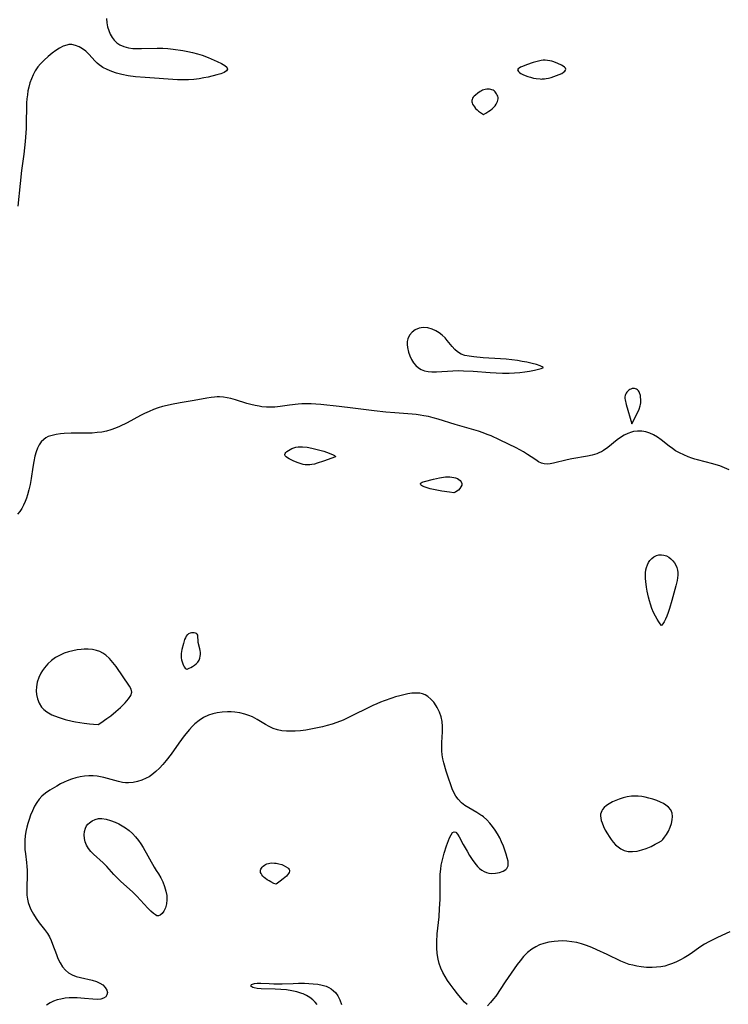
# Model space of a CAD drawing. Header units: inches. Extents: x 1073367 to 1082519, y 1569854 to 1574957.
# Tile 85 of 256: x 1074392 to 1074631, y 1573518 to 1573850. Entities that reach past the tile are written whole.
import ezdxf

# ---------------------------------------------------------------- set-up
doc = ezdxf.new("R2010")
doc.units = ezdxf.units.IN
doc.header["$MEASUREMENT"] = 0
doc.layers.add('CGG_CurvaNivelLidar_v1', color=7, linetype='Continuous', lineweight=30, true_color=0x008008)

msp = doc.modelspace()

# ---------------------------------------------------------------- linework, layer by layer
at = {"layer": 'CGG_CurvaNivelLidar_v1'}
for points in [[(1074421.3046, 1573850.7074, 64.5), (1074421.4534, 1573849.3113, 64.5), (1074421.7049, 1573847.9554, 64.5), (1074422.0718, 1573846.6571, 64.5), (1074422.5577, 1573845.4616, 64.5), (1074423.1756, 1573844.3608, 64.5), (1074423.9323, 1573843.3745, 64.5), (1074424.8195, 1573842.5239, 64.5), (1074425.8321, 1573841.8314, 64.5), (1074427.1918, 1573841.2359, 64.5), (1074428.6849, 1573840.8546, 64.5), (1074430.1737, 1573840.6551, 64.5), (1074431.7252, 1573840.5719, 64.5), (1074433.146, 1573840.5682, 64.5), (1074438.4394, 1573840.696, 64.5), (1074440.2748, 1573840.6643, 64.5), (1074442.0205, 1573840.5548, 64.5), (1074443.7647, 1573840.3811, 64.5), (1074447.1164, 1573839.9274, 64.5), (1074448.7132, 1573839.6419, 64.5), (1074450.3591, 1573839.2668, 64.5), (1074451.9721, 1573838.8209, 64.5), (1074453.5429, 1573838.3162, 64.5), (1074455.6035, 1573837.5464, 64.5), (1074458.6382, 1573836.2364, 64.5), (1074460.1516, 1573835.5056, 64.5), (1074461.1777, 1573834.8851, 64.5), (1074461.8701, 1573834.2679, 64.5), (1074462.1134, 1573833.6708, 64.5), (1074461.7934, 1573833.0884, 64.5), (1074460.9933, 1573832.5551, 64.5), (1074459.8403, 1573832.0828, 64.5), (1074458.4909, 1573831.6863, 64.5), (1074455.5899, 1573830.9724, 64.5), (1074454.092, 1573830.6561, 64.5), (1074452.5401, 1573830.3877, 64.5), (1074450.749, 1573830.172, 64.5), (1074448.9208, 1573830.0544, 64.5), (1074447.1134, 1573830.0347, 64.5), (1074445.293, 1573830.0893, 64.5), (1074434.3838, 1573830.8112, 64.5), (1074431.0808, 1573831.0812, 64.5), (1074428.6055, 1573831.3956, 64.5), (1074426.4439, 1573831.8183, 64.5), (1074424.7366, 1573832.2673, 64.5), (1074423.0904, 1573832.8138, 64.5), (1074421.5241, 1573833.4683, 64.5), (1074420.0623, 1573834.2489, 64.5), (1074419.5887, 1573834.5513, 64.5), (1074418.8167, 1573835.1158, 64.5), (1074418.1292, 1573835.7072, 64.5), (1074417.4866, 1573836.3364, 64.5), (1074415.4137, 1573838.6474, 64.5), (1074414.3493, 1573839.7014, 64.5), (1074413.2476, 1573840.5359, 64.5), (1074412.0711, 1573841.1946, 64.5), (1074410.855, 1573841.662, 64.5), (1074409.6334, 1573841.9095, 64.5), (1074409.1368, 1573841.937, 64.5), (1074408.6247, 1573841.9101, 64.5), (1074407.9236, 1573841.7759, 64.5), (1074406.7154, 1573841.3332, 64.5), (1074405.4913, 1573840.6834, 64.5), (1074404.2555, 1573839.8832, 64.5), (1074403.0126, 1573838.9771, 64.5), (1074401.6437, 1573837.8904, 64.5), (1074400.3112, 1573836.7173, 64.5), (1074399.0582, 1573835.4468, 64.5), (1074398.1761, 1573834.3912, 64.5), (1074397.2414, 1573833.035, 64.5), (1074396.5569, 1573831.7601, 64.5), (1074395.9825, 1573830.4153, 64.5), (1074395.4983, 1573829.0085, 64.5), (1074395.1032, 1573827.5584, 64.5), (1074394.8343, 1573826.2836, 64.5), (1074394.6263, 1573824.9882, 64.5), (1074394.4749, 1573823.6768, 64.5), (1074394.3723, 1573822.2873, 64.5), (1074394.3146, 1573820.888, 64.5), (1074394.2648, 1573815.6203, 64.5), (1074394.2163, 1573813.6224, 64.5), (1074394.1423, 1573812.1535, 64.5), (1074393.9084, 1573809.2175, 64.5), (1074393.4323, 1573804.9579, 64.5), (1074392.7082, 1573799.4101, 64.5), (1074392.1891, 1573795.0516, 64.5), (1074391.4186, 1573787.4242, 64.5)], [(1074631.3637, 1573698.5334, 65), (1074629.7689, 1573699.2106, 65), (1074628.1396, 1573699.8097, 65), (1074626.9653, 1573700.1843, 65), (1074625.7793, 1573700.5257, 65), (1074620.696, 1573701.8641, 65), (1074619.7182, 1573702.1507, 65), (1074618.7514, 1573702.461, 65), (1074617.4752, 1573702.9221, 65), (1074616.0144, 1573703.5254, 65), (1074614.6024, 1573704.2052, 65), (1074613.254, 1573704.9772, 65), (1074612.1549, 1573705.7208, 65), (1074611.0954, 1573706.5152, 65), (1074608.3953, 1573708.6387, 65), (1074607.1379, 1573709.5515, 65), (1074605.8395, 1573710.3356, 65), (1074604.5403, 1573710.9092, 65), (1074603.1928, 1573711.31, 65), (1074601.8188, 1573711.5385, 65), (1074600.4393, 1573711.5848, 65), (1074599.0749, 1573711.4285, 65), (1074598.3926, 1573711.2621, 65), (1074597.1208, 1573710.7964, 65), (1074595.8827, 1573710.1715, 65), (1074594.6796, 1573709.4236, 65), (1074593.514, 1573708.582, 65), (1074590.3531, 1573706.0342, 65), (1074588.9148, 1573705.0301, 65), (1074588.2401, 1573704.6361, 65), (1074587.6224, 1573704.3237, 65), (1074586.6377, 1573703.9134, 65), (1074585.1371, 1573703.449, 65), (1074583.5861, 1573703.1013, 65), (1074578.3152, 1573702.2073, 65), (1074576.6604, 1573701.8649, 65), (1074572.0308, 1573700.8021, 65), (1074570.9617, 1573700.593, 65), (1074569.9471, 1573700.4826, 65), (1074568.9757, 1573700.5354, 65), (1074568.0143, 1573700.8076, 65), (1074567.0701, 1573701.2633, 65), (1074566.126, 1573701.8485, 65), (1074564.5902, 1573702.9088, 65), (1074563.3187, 1573703.7391, 65), (1074561.9614, 1573704.5589, 65), (1074559.4892, 1573705.9128, 65), (1074556.923, 1573707.2061, 65), (1074553.8638, 1573708.6752, 65), (1074551.0723, 1573709.9267, 65), (1074549.7229, 1573710.4789, 65), (1074548.358, 1573710.9891, 65), (1074546.7357, 1573711.5279, 65), (1074545.1678, 1573712.0063, 65), (1074538.8605, 1573713.836, 65), (1074533.2217, 1573715.6028, 65), (1074531.4571, 1573716.0988, 65), (1074529.931, 1573716.4699, 65), (1074528.3927, 1573716.7792, 65), (1074527.0658, 1573716.9895, 65), (1074525.7312, 1573717.1559, 65), (1074524.391, 1573717.2867, 65), (1074518.5199, 1573717.7282, 65), (1074515.5285, 1573718.0138, 65), (1074511.5469, 1573718.4664, 65), (1074504.4311, 1573719.3625, 65), (1074499.8385, 1573719.8865, 65), (1074493.5551, 1573720.5557, 65), (1074491.9346, 1573720.7059, 65), (1074490.3207, 1573720.803, 65), (1074488.5537, 1573720.8159, 65), (1074487.2296, 1573720.7572, 65), (1074485.9125, 1573720.6576, 65), (1074483.0005, 1573720.3506, 65), (1074479.8575, 1573719.8772, 65), (1074478.1476, 1573719.6632, 65), (1074476.6956, 1573719.6017, 65), (1074475.2295, 1573719.6509, 65), (1074473.7566, 1573719.8003, 65), (1074472.7756, 1573719.9507, 65), (1074471.4119, 1573720.2141, 65), (1074470.0526, 1573720.5318, 65), (1074468.7021, 1573720.8978, 65), (1074464.8731, 1573722.088, 65), (1074463.2234, 1573722.5412, 65), (1074461.9776, 1573722.8043, 65), (1074460.7253, 1573722.9886, 65), (1074459.4705, 1573723.0849, 65), (1074458.5921, 1573723.0932, 65), (1074457.776, 1573723.0534, 65), (1074456.5705, 1573722.9239, 65), (1074455.162, 1573722.703, 65), (1074450.8764, 1573721.8931, 65), (1074446.1916, 1573721.1309, 65), (1074443.2413, 1573720.5472, 65), (1074441.7733, 1573720.2114, 65), (1074440.2529, 1573719.8241, 65), (1074438.7497, 1573719.3794, 65), (1074437.2045, 1573718.8336, 65), (1074435.6851, 1573718.211, 65), (1074434.1916, 1573717.5215, 65), (1074432.831, 1573716.8323, 65), (1074428.2904, 1573714.4076, 65), (1074425.7582, 1573713.1847, 65), (1074424.3043, 1573712.5682, 65), (1074422.8292, 1573712.0292, 65), (1074421.3279, 1573711.5908, 65), (1074419.7792, 1573711.2682, 65), (1074418.2068, 1573711.0504, 65), (1074416.5415, 1573710.9122, 65), (1074414.8683, 1573710.8534, 65), (1074409.4399, 1573710.8817, 65), (1074407.0808, 1573710.7677, 65), (1074405.8158, 1573710.651, 65), (1074404.354, 1573710.4492, 65), (1074402.9702, 1573710.1478, 65), (1074401.6911, 1573709.7038, 65), (1074400.8742, 1573709.2819, 65), (1074400.1385, 1573708.7545, 65), (1074399.3228, 1573707.9081, 65), (1074398.6416, 1573706.903, 65), (1074398.0736, 1573705.7713, 65), (1074397.6028, 1573704.5393, 65), (1074397.1998, 1573703.1589, 65), (1074396.7972, 1573701.2908, 65), (1074396.4889, 1573699.4068, 65), (1074395.9236, 1573695.5495, 65), (1074395.5533, 1573693.521, 65), (1074395.1422, 1573691.7608, 65), (1074394.6531, 1573690.0484, 65), (1074394.285, 1573688.9414, 65), (1074393.882, 1573687.8718, 65), (1074393.3344, 1573686.6204, 65), (1074392.7272, 1573685.4585, 65), (1074392.0554, 1573684.4102, 65), (1074391.3339, 1573683.5247, 65)], [(1074542.9534, 1573518.211, 65.5), (1074542.1077, 1573518.9952, 65.5), (1074541.2895, 1573519.8763, 65.5), (1074539.7013, 1573521.8094, 65.5), (1074538.5377, 1573523.3191, 65.5), (1074537.244, 1573525.0639, 65.5), (1074536.3477, 1573526.3568, 65.5), (1074535.5069, 1573527.6834, 65.5), (1074534.7477, 1573529.0509, 65.5), (1074534.083, 1573530.4983, 65.5), (1074533.5424, 1573531.9909, 65.5), (1074533.1393, 1573533.5238, 65.5), (1074532.8508, 1573535.3913, 65.5), (1074532.7271, 1573537.2963, 65.5), (1074532.7288, 1573539.3769, 65.5), (1074532.8839, 1573542.0508, 65.5), (1074533.4659, 1573547.7898, 65.5), (1074533.6796, 1573550.6378, 65.5), (1074533.8141, 1573553.6718, 65.5), (1074533.8381, 1573560.6148, 65.5), (1074533.9085, 1573562.2181, 65.5), (1074534.0459, 1573563.8044, 65.5), (1074534.2405, 1573565.2127, 65.5), (1074534.4996, 1573566.5941, 65.5), (1074534.818, 1573567.9406, 65.5), (1074535.1946, 1573569.2601, 65.5), (1074536.0258, 1573571.739, 65.5), (1074537.0042, 1573574.3732, 65.5), (1074537.5119, 1573575.4527, 65.5), (1074538.0441, 1573576.2008, 65.5), (1074538.6068, 1573576.4947, 65.5), (1074539.1508, 1573576.2787, 65.5), (1074539.7103, 1573575.676, 65.5), (1074540.2697, 1573574.7861, 65.5), (1074541.6125, 1573572.1894, 65.5), (1074542.9217, 1573569.8832, 65.5), (1074543.7828, 1573568.4532, 65.5), (1074544.6262, 1573567.1293, 65.5), (1074545.517, 1573565.8737, 65.5), (1074546.4747, 1573564.7385, 65.5), (1074547.1683, 1573564.072, 65.5), (1074547.9103, 1573563.5077, 65.5), (1074548.6629, 1573563.084, 65.5), (1074549.4531, 1573562.7692, 65.5), (1074550.2884, 1573562.5556, 65.5), (1074551.135, 1573562.4432, 65.5), (1074552.5581, 1573562.4582, 65.5), (1074553.9032, 1573562.6974, 65.5), (1074555.0929, 1573563.1362, 65.5), (1074556.037, 1573563.7686, 65.5), (1074556.308, 1573564.06, 65.5), (1074556.5931, 1573564.5299, 65.5), (1074556.7417, 1573565.0223, 65.5), (1074556.7913, 1573565.4518, 65.5), (1074556.7339, 1573566.4927, 65.5), (1074556.4999, 1573567.6524, 65.5), (1074556.1399, 1573568.903, 65.5), (1074555.1794, 1573571.6328, 65.5), (1074554.5911, 1573573.0649, 65.5), (1074553.9524, 1573574.4096, 65.5), (1074553.2324, 1573575.73, 65.5), (1074552.4318, 1573577.0097, 65.5), (1074551.5429, 1573578.2408, 65.5), (1074550.5779, 1573579.4026, 65.5), (1074549.5423, 1573580.4827, 65.5), (1074548.4374, 1573581.4652, 65.5), (1074547.97, 1573581.8307, 65.5), (1074547.5853, 1573582.1097, 65.5), (1074546.2383, 1573582.9666, 65.5), (1074543.4912, 1573584.4968, 65.5), (1074542.1866, 1573585.3014, 65.5), (1074540.996, 1573586.2224, 65.5), (1074539.8725, 1573587.4321, 65.5), (1074539.1218, 1573588.5213, 65.5), (1074538.4718, 1573589.7021, 65.5), (1074537.9031, 1573590.953, 65.5), (1074537.4, 1573592.2557, 65.5), (1074536.6435, 1573594.5014, 65.5), (1074535.8911, 1573596.8849, 65.5), (1074535.0994, 1573599.7398, 65.5), (1074534.7953, 1573601.0666, 65.5), (1074534.5556, 1573602.3974, 65.5), (1074534.405, 1573603.7342, 65.5), (1074534.3598, 1573605.15, 65.5), (1074534.3998, 1573606.5708, 65.5), (1074534.6091, 1573610.1949, 65.5), (1074534.6277, 1573611.9198, 65.5), (1074534.4928, 1573613.6081, 65.5), (1074534.1395, 1573615.2522, 65.5), (1074533.5904, 1573616.8286, 65.5), (1074532.8789, 1573618.319, 65.5), (1074532.5328, 1573618.9204, 65.5), (1074531.6982, 1573620.1445, 65.5), (1074530.7546, 1573621.2276, 65.5), (1074529.6997, 1573622.1264, 65.5), (1074528.8327, 1573622.6444, 65.5), (1074527.9431, 1573622.9886, 65.5), (1074526.9626, 1573623.1914, 65.5), (1074525.6367, 1573623.2584, 65.5), (1074524.2493, 1573623.1588, 65.5), (1074522.9277, 1573622.9578, 65.5), (1074521.5765, 1573622.6799, 65.5), (1074520.2039, 1573622.3466, 65.5), (1074518.7788, 1573621.9581, 65.5), (1074517.5202, 1573621.5688, 65.5), (1074514.9805, 1573620.6723, 65.5), (1074513.707, 1573620.1695, 65.5), (1074512.446, 1573619.6271, 65.5), (1074511.1124, 1573618.9998, 65.5), (1074502.6832, 1573614.8419, 65.5), (1074501.149, 1573614.1529, 65.5), (1074499.0005, 1573613.3186, 65.5), (1074497.388, 1573612.7841, 65.5), (1074495.7646, 1573612.3057, 65.5), (1074494.1302, 1573611.8744, 65.5), (1074492.4901, 1573611.4858, 65.5), (1074489.68, 1573610.9188, 65.5), (1074488.5139, 1573610.727, 65.5), (1074486.7167, 1573610.4997, 65.5), (1074484.9386, 1573610.3731, 65.5), (1074483.485, 1573610.3554, 65.5), (1074482.0593, 1573610.4059, 65.5), (1074480.4875, 1573610.5438, 65.5), (1074478.9663, 1573610.8288, 65.5), (1074477.5584, 1573611.2975, 65.5), (1074476.2004, 1573611.9333, 65.5), (1074474.9395, 1573612.6578, 65.5), (1074472.1544, 1573614.3609, 65.5), (1074470.5557, 1573615.1926, 65.5), (1074469.2909, 1573615.7135, 65.5), (1074467.982, 1573616.1335, 65.5), (1074466.2822, 1573616.5212, 65.5), (1074464.5462, 1573616.7635, 65.5), (1074463.3156, 1573616.8518, 65.5), (1074462.0819, 1573616.8761, 65.5), (1074460.3696, 1573616.8028, 65.5), (1074458.6797, 1573616.5871, 65.5), (1074457.1675, 1573616.2426, 65.5), (1074455.7044, 1573615.7457, 65.5), (1074454.0766, 1573614.9636, 65.5), (1074452.5426, 1573613.9897, 65.5), (1074451.1121, 1573612.8467, 65.5), (1074450.2129, 1573611.9852, 65.5), (1074449.3162, 1573610.9995, 65.5), (1074447.5373, 1573608.7874, 65.5), (1074445.7465, 1573606.3558, 65.5), (1074443.0978, 1573602.6056, 65.5), (1074441.4549, 1573600.481, 65.5), (1074440.3419, 1573599.1573, 65.5), (1074439.1845, 1573597.9012, 65.5), (1074437.9696, 1573596.7384, 65.5), (1074436.6249, 1573595.6581, 65.5), (1074435.6956, 1573595.0391, 65.5), (1074434.7312, 1573594.4962, 65.5), (1074433.2834, 1573593.8506, 65.5), (1074431.7886, 1573593.371, 65.5), (1074430.2632, 1573593.0657, 65.5), (1074428.6979, 1573592.9486, 65.5), (1074427.6995, 1573592.9777, 65.5), (1074426.7078, 1573593.0906, 65.5), (1074425.4234, 1573593.3605, 65.5), (1074421.666, 1573594.4673, 65.5), (1074420.4025, 1573594.8043, 65.5), (1074419.2996, 1573595.043, 65.5), (1074418.1836, 1573595.2177, 65.5), (1074416.7872, 1573595.3285, 65.5), (1074415.383, 1573595.3211, 65.5), (1074413.9122, 1573595.1898, 65.5), (1074412.4487, 1573594.9477, 65.5), (1074410.9986, 1573594.6095, 65.5), (1074409.5695, 1573594.1844, 65.5), (1074408.0491, 1573593.6235, 65.5), (1074407.0913, 1573593.2068, 65.5), (1074405.8066, 1573592.5751, 65.5), (1074404.5573, 1573591.892, 65.5), (1074402.1679, 1573590.4373, 65.5), (1074400.7787, 1573589.4958, 65.5), (1074399.5118, 1573588.4495, 65.5), (1074398.5883, 1573587.4425, 65.5), (1074397.7787, 1573586.3209, 65.5), (1074397.0735, 1573585.1071, 65.5), (1074396.3083, 1573583.468, 65.5), (1074395.729, 1573582.0301, 65.5), (1074395.1971, 1573580.5535, 65.5), (1074394.7963, 1573579.302, 65.5), (1074394.4497, 1573578.0297, 65.5), (1074394.1453, 1573576.5807, 65.5), (1074393.9308, 1573575.1112, 65.5), (1074393.807, 1573573.6288, 65.5), (1074393.7757, 1573572.0755, 65.5), (1074393.8303, 1573570.5229, 65.5), (1074393.9562, 1573568.9781, 65.5), (1074394.2994, 1573566.0502, 65.5), (1074394.4276, 1573564.7637, 65.5), (1074394.5109, 1573563.4781, 65.5), (1074394.5333, 1573561.793, 65.5), (1074394.4201, 1573557.681, 65.5), (1074394.4216, 1573556.3476, 65.5), (1074394.4919, 1573555.0329, 65.5), (1074394.6669, 1573553.7414, 65.5), (1074394.9525, 1573552.5551, 65.5), (1074395.347, 1573551.395, 65.5), (1074395.8356, 1573550.263, 65.5), (1074396.6697, 1573548.6999, 65.5), (1074397.6256, 1573547.1967, 65.5), (1074398.6657, 1573545.7541, 65.5), (1074400.4379, 1573543.4936, 65.5), (1074401.3872, 1573542.1522, 65.5), (1074402.0588, 1573540.9867, 65.5), (1074402.6441, 1573539.7649, 65.5), (1074403.1601, 1573538.5048, 65.5), (1074404.4216, 1573535.0217, 65.5), (1074404.9348, 1573533.7361, 65.5), (1074405.6552, 1573532.2349, 65.5), (1074406.5312, 1573530.8702, 65.5), (1074407.4701, 1573529.8265, 65.5), (1074408.5549, 1573528.9436, 65.5), (1074409.7646, 1573528.2377, 65.5), (1074411.1103, 1573527.7077, 65.5), (1074412.5277, 1573527.319, 65.5), (1074416.4709, 1573526.4588, 65.5), (1074417.9979, 1573525.9671, 65.5), (1074419.096, 1573525.4399, 65.5), (1074420.0437, 1573524.8037, 65.5), (1074420.9147, 1573523.9482, 65.5), (1074421.4597, 1573523.0228, 65.5), (1074421.6163, 1573522.2059, 65.5), (1074421.4783, 1573521.4409, 65.5), (1074421.0469, 1573520.798, 65.5), (1074420.3246, 1573520.3356, 65.5), (1074419.3686, 1573520.0506, 65.5), (1074418.2401, 1573519.9303, 65.5), (1074416.735, 1573519.9752, 65.5), (1074413.8899, 1573520.2509, 65.5), (1074411.3824, 1573520.4411, 65.5), (1074410.0601, 1573520.4818, 65.5), (1074408.7381, 1573520.449, 65.5), (1074407.339, 1573520.306, 65.5), (1074405.9621, 1573520.059, 65.5), (1074404.6946, 1573519.7376, 65.5), (1074403.4737, 1573519.3163, 65.5), (1074402.3177, 1573518.7726, 65.5), (1074401.0956, 1573517.9805, 65.5)], [(1074631.5776, 1573542.6816, 65.5), (1074627.3721, 1573540.829, 65.5), (1074626.0266, 1573540.1825, 65.5), (1074624.4748, 1573539.3824, 65.5), (1074622.9658, 1573538.5136, 65.5), (1074621.744, 1573537.7192, 65.5), (1074618.158, 1573535.2045, 65.5), (1074617.2609, 1573534.6177, 65.5), (1074616.1363, 1573533.9299, 65.5), (1074614.8535, 1573533.2258, 65.5), (1074613.5388, 1573532.5904, 65.5), (1074612.1968, 1573532.0281, 65.5), (1074610.8308, 1573531.5472, 65.5), (1074609.573, 1573531.1923, 65.5), (1074608.2978, 1573530.9286, 65.5), (1074606.8058, 1573530.75, 65.5), (1074605.298, 1573530.6857, 65.5), (1074603.4686, 1573530.7303, 65.5), (1074601.639, 1573530.8997, 65.5), (1074600.2018, 1573531.1232, 65.5), (1074598.7785, 1573531.4258, 65.5), (1074597.6227, 1573531.7366, 65.5), (1074596.4851, 1573532.1108, 65.5), (1074594.8176, 1573532.7943, 65.5), (1074590.1996, 1573535.0516, 65.5), (1074586.7017, 1573536.6713, 65.5), (1074584.9799, 1573537.4123, 65.5), (1074583.2376, 1573538.0863, 65.5), (1074581.561, 1573538.6354, 65.5), (1074579.9154, 1573539.0692, 65.5), (1074578.2549, 1573539.3885, 65.5), (1074576.6253, 1573539.5726, 65.5), (1074574.9939, 1573539.6346, 65.5), (1074573.6393, 1573539.5967, 65.5), (1074572.2953, 1573539.4833, 65.5), (1074570.5161, 1573539.2136, 65.5), (1074568.786, 1573538.7861, 65.5), (1074567.4003, 1573538.2874, 65.5), (1074566.0737, 1573537.6585, 65.5), (1074564.8186, 1573536.8996, 65.5), (1074563.3506, 1573535.756, 65.5), (1074562.0099, 1573534.442, 65.5), (1074560.7947, 1573532.9914, 65.5), (1074559.8534, 1573531.6799, 65.5), (1074555.8276, 1573525.8447, 65.5), (1074552.5843, 1573521.0617, 65.5), (1074551.86, 1573520.07, 65.5), (1074550.8662, 1573518.8361, 65.5), (1074549.8472, 1573517.7821, 65.5)], [(1074492.422, 1573518.1873, 65.5), (1074491.701, 1573519.0388, 65.5), (1074490.8768, 1573519.8103, 65.5), (1074489.8771, 1573520.5752, 65.5), (1074488.7891, 1573521.2485, 65.5), (1074487.6194, 1573521.8156, 65.5), (1074487.2276, 1573521.9722, 65.5), (1074485.554, 1573522.4946, 65.5), (1074483.796, 1573522.8633, 65.5), (1074481.9883, 1573523.1167, 65.5), (1074480.1625, 1573523.2838, 65.5), (1074478.1606, 1573523.3928, 65.5), (1074473.4723, 1573523.5315, 65.5), (1074472.1859, 1573523.6303, 65.5), (1074471.1349, 1573523.8046, 65.5), (1074470.6487, 1573523.9602, 65.5), (1074470.3432, 1573524.1273, 65.5), (1074470.1377, 1573524.3369, 65.5), (1074470.0991, 1573524.7107, 65.5), (1074470.2705, 1573524.9271, 65.5), (1074470.578, 1573525.1116, 65.5), (1074471.2543, 1573525.3075, 65.5), (1074472.1388, 1573525.4066, 65.5), (1074473.3473, 1573525.4112, 65.5), (1074476.193, 1573525.2502, 65.5), (1074477.7606, 1573525.1816, 65.5), (1074478.8281, 1573525.169, 65.5), (1074480.6216, 1573525.2019, 65.5), (1074484.2845, 1573525.3483, 65.5), (1074486.1165, 1573525.3898, 65.5), (1074488.1187, 1573525.3562, 65.5), (1074491.0541, 1573525.1712, 65.5), (1074492.5702, 1573525.0154, 65.5), (1074494.024, 1573524.7701, 65.5), (1074495.3915, 1573524.3855, 65.5), (1074496.2907, 1573524.0011, 65.5), (1074497.1202, 1573523.5127, 65.5), (1074497.9139, 1573522.8705, 65.5), (1074498.5083, 1573522.2294, 65.5), (1074499.2868, 1573521.1222, 65.5), (1074500.0137, 1573519.7464, 65.5), (1074500.6204, 1573518.251, 65.5)]]:
    msp.add_polyline3d(points, dxfattribs=at)
for points in [[(1074568.5, 1573830.3536, 65), (1074568.9891, 1573830.3776, 65), (1074569.5893, 1573830.466, 65), (1074570.3487, 1573830.6155, 65), (1074571.2349, 1573830.8386, 65), (1074572.1784, 1573831.1251, 65), (1074573.1276, 1573831.4601, 65), (1074574.0305, 1573831.8266, 65), (1074574.8335, 1573832.2062, 65), (1074575.4817, 1573832.5805, 65), (1074575.9196, 1573832.931, 65), (1074576.1684, 1573833.2679, 65), (1074576.2366, 1573833.6059, 65), (1074576.0929, 1573833.9432, 65), (1074575.7787, 1573834.2789, 65), (1074575.3414, 1573834.6109, 65), (1074574.8157, 1573834.9368, 65), (1074573.5932, 1573835.5557, 65), (1074572.2359, 1573836.0935, 65), (1074571.5261, 1573836.3107, 65), (1074570.7949, 1573836.4804, 65), (1074570.054, 1573836.5964, 65), (1074569.3085, 1573836.6526, 65), (1074568.5632, 1573836.6383, 65), (1074567.9012, 1573836.5584, 65), (1074566.5835, 1573836.2622, 65), (1074565.1644, 1573835.84, 65), (1074562.9335, 1573835.0882, 65), (1074561.5795, 1573834.5636, 65), (1074560.989, 1573834.2945, 65), (1074560.4918, 1573834.0191, 65), (1074560.1276, 1573833.7348, 65), (1074559.9504, 1573833.4379, 65), (1074559.9974, 1573833.1447, 65), (1074560.2209, 1573832.8405, 65), (1074560.5797, 1573832.5292, 65), (1074561.0611, 1573832.2095, 65), (1074561.7209, 1573831.8689, 65), (1074562.5235, 1573831.5234, 65), (1074563.4215, 1573831.1925, 65), (1074564.3685, 1573830.8955, 65), (1074565.3196, 1573830.6504, 65), (1074566.2301, 1573830.4721, 65), (1074567.615, 1573830.3249, 65), (1074568.1095, 1573830.3121, 65), (1074568.4195, 1573830.3244, 65)], [(1074548.5, 1573818.3767, 65), (1074549.2143, 1573818.7746, 65), (1074550.2488, 1573819.4193, 65), (1074550.8228, 1573819.8263, 65), (1074551.3858, 1573820.278, 65), (1074551.9208, 1573820.7813, 65), (1074552.3795, 1573821.2945, 65), (1074552.7384, 1573821.787, 65), (1074552.9978, 1573822.2482, 65), (1074553.2028, 1573822.7143, 65), (1074553.3425, 1573823.1849, 65), (1074553.3967, 1573823.6575, 65), (1074553.3585, 1573824.0784, 65), (1074553.2515, 1573824.4946, 65), (1074553.091, 1573824.9016, 65), (1074552.8872, 1573825.2935, 65), (1074552.6463, 1573825.6633, 65), (1074552.3709, 1573826.0022, 65), (1074552.0605, 1573826.2985, 65), (1074551.7115, 1573826.5377, 65), (1074551.3222, 1573826.7071, 65), (1074550.9008, 1573826.8163, 65), (1074550.4574, 1573826.8755, 65), (1074550.0003, 1573826.8912, 65), (1074549.5368, 1573826.866, 65), (1074549.0733, 1573826.799, 65), (1074548.6159, 1573826.6856, 65), (1074548.1751, 1573826.5239, 65), (1074547.7454, 1573826.3218, 65), (1074547.3265, 1573826.0889, 65), (1074546.5233, 1573825.5579, 65), (1074545.7151, 1573824.9069, 65), (1074545.3548, 1573824.5608, 65), (1074545.0389, 1573824.201, 65), (1074544.7847, 1573823.8253, 65), (1074544.6166, 1573823.4297, 65), (1074544.5576, 1573823.0508, 65), (1074544.5767, 1573822.6572, 65), (1074544.6589, 1573822.2546, 65), (1074544.8128, 1573821.8308, 65), (1074545.0636, 1573821.3677, 65), (1074545.3987, 1573820.8885, 65), (1074545.8041, 1573820.4169, 65), (1074546.3055, 1573819.9347, 65), (1074546.8331, 1573819.4981, 65), (1074547.8109, 1573818.8034, 65)], [(1074568.5, 1573732.9125, 65), (1074568.5489, 1573732.9522, 65), (1074568.5444, 1573733.0408, 65), (1074568.3092, 1573733.2393, 65), (1074567.5648, 1573733.5863, 65), (1074566.3928, 1573733.9896, 65), (1074564.8649, 1573734.4132, 65), (1074563.0549, 1573734.8211, 65), (1074561.5116, 1573735.1045, 65), (1074559.8813, 1573735.3557, 65), (1074558.0021, 1573735.5987, 65), (1074556.113, 1573735.7978, 65), (1074554.2504, 1573735.9518, 65), (1074548.3787, 1573736.3317, 65), (1074545.1751, 1573736.6274, 65), (1074543.6518, 1573736.8138, 65), (1074542.2176, 1573737.0963, 65), (1074540.8926, 1573737.5595, 65), (1074539.7089, 1573738.2685, 65), (1074538.7674, 1573739.1026, 65), (1074537.9051, 1573740.0639, 65), (1074536.243, 1573742.1357, 65), (1074535.4841, 1573743.0036, 65), (1074534.5239, 1573743.9221, 65), (1074533.4752, 1573744.7387, 65), (1074532.3571, 1573745.433, 65), (1074531.1865, 1573745.9778, 65), (1074529.6651, 1573746.4054, 65), (1074528.1438, 1573746.5027, 65), (1074526.7331, 1573746.2473, 65), (1074525.4374, 1573745.6828, 65), (1074524.3631, 1573744.8898, 65), (1074523.5064, 1573743.8925, 65), (1074522.9339, 1573742.7238, 65), (1074522.7328, 1573741.7795, 65), (1074522.6961, 1573740.7778, 65), (1074522.7979, 1573739.7396, 65), (1074523.1534, 1573738.1996, 65), (1074523.5979, 1573736.9559, 65), (1074524.1684, 1573735.7583, 65), (1074524.8636, 1573734.6425, 65), (1074525.6258, 1573733.7148, 65), (1074526.508, 1573732.9274, 65), (1074527.4881, 1573732.3274, 65), (1074528.5692, 1573731.8994, 65), (1074529.7813, 1573731.6338, 65), (1074531.0607, 1573731.5188, 65), (1074532.6325, 1573731.5253, 65), (1074538.1148, 1573731.9251, 65), (1074540.1154, 1573731.9685, 65), (1074541.7239, 1573731.9412, 65), (1074544.9661, 1573731.766, 65), (1074550.7384, 1573731.2876, 65), (1074552.7516, 1573731.1929, 65), (1074554.8892, 1573731.1504, 65), (1074557.0813, 1573731.1679, 65), (1074558.9201, 1573731.2365, 65), (1074560.7083, 1573731.3658, 65), (1074562.4239, 1573731.562, 65), (1074564.0055, 1573731.807, 65), (1074565.6645, 1573732.1314, 65), (1074567.0044, 1573732.4475, 65), (1074567.9558, 1573732.7103, 65)], [(1074598.5, 1573714.0679, 65), (1074600.0827, 1573717.103, 65), (1074600.9626, 1573719.0024, 65), (1074601.3208, 1573720.0513, 65), (1074601.4416, 1573720.5756, 65), (1074601.5137, 1573721.0876, 65), (1074601.5489, 1573722.1195, 65), (1074601.4626, 1573723.1362, 65), (1074601.3718, 1573723.6265, 65), (1074601.1014, 1573724.485, 65), (1074600.915, 1573724.869, 65), (1074600.69, 1573725.2091, 65), (1074600.4196, 1573725.4916, 65), (1074600.1048, 1573725.7006, 65), (1074599.7528, 1573725.8444, 65), (1074599.3769, 1573725.9263, 65), (1074598.9893, 1573725.9456, 65), (1074598.6009, 1573725.8971, 65), (1074598.2091, 1573725.7708, 65), (1074597.8324, 1573725.5793, 65), (1074597.4758, 1573725.3353, 65), (1074597.1459, 1573725.0478, 65), (1074596.8473, 1573724.7193, 65), (1074596.591, 1573724.3595, 65), (1074596.3866, 1573723.9735, 65), (1074596.2474, 1573723.5638, 65), (1074596.1821, 1573723.0918, 65), (1074596.1902, 1573722.5995, 65), (1074596.2508, 1573722.0923, 65), (1074596.5997, 1573720.5178, 65)], [(1074498.5, 1573702.8811, 65), (1074494.4681, 1573701.4034, 65), (1074492.415, 1573700.736, 65), (1074491.4571, 1573700.4759, 65), (1074490.622, 1573700.2999, 65), (1074489.857, 1573700.1972, 65), (1074489.0956, 1573700.1567, 65), (1074488.3404, 1573700.1959, 65), (1074487.662, 1573700.3122, 65), (1074486.9904, 1573700.4897, 65), (1074485.667, 1573700.9583, 65), (1074484.2321, 1573701.5709, 65), (1074482.9266, 1573702.228, 65), (1074482.3662, 1573702.5683, 65), (1074481.9037, 1573702.9162, 65), (1074481.5778, 1573703.2725, 65), (1074481.4402, 1573703.6389, 65), (1074481.5241, 1573703.9988, 65), (1074481.7827, 1573704.3629, 65), (1074482.1714, 1573704.724, 65), (1074482.6564, 1573705.0744, 65), (1074483.213, 1573705.4049, 65), (1074483.8235, 1573705.7043, 65), (1074484.4761, 1573705.9583, 65), (1074485.1635, 1573706.1484, 65), (1074485.9123, 1573706.2619, 65), (1074486.6841, 1573706.301, 65), (1074487.4703, 1573706.2807, 65), (1074489.0167, 1573706.1064, 65), (1074490.5238, 1573705.8222, 65), (1074492.8446, 1573705.2788, 65), (1074494.6334, 1573704.7594, 65), (1074496.3706, 1573704.1674, 65), (1074497.7539, 1573703.5807, 65), (1074498.2222, 1573703.3165, 65), (1074498.4335, 1573703.1575, 65), (1074498.562, 1573702.9932, 65), (1074498.5642, 1573702.9243, 65)], [(1074538.5, 1573690.7968, 65), (1074536.9831, 1573690.9466, 65), (1074534.4651, 1573691.3378, 65), (1074532.6838, 1573691.6729, 65), (1074530.5178, 1573692.154, 65), (1074528.8406, 1573692.6204, 65), (1074527.9402, 1573692.9893, 65), (1074527.5724, 1573693.2073, 65), (1074527.3169, 1573693.4354, 65), (1074527.2117, 1573693.6746, 65), (1074527.2707, 1573693.8955, 65), (1074527.4549, 1573694.113, 65), (1074527.7405, 1573694.3135, 65), (1074528.1022, 1573694.4837, 65), (1074528.5254, 1573694.6299, 65), (1074531.5602, 1573695.3588, 65), (1074533.6256, 1573695.8103, 65), (1074535.0119, 1573696.0473, 65), (1074535.7039, 1573696.1228, 65), (1074536.4006, 1573696.156, 65), (1074537.0905, 1573696.1445, 65), (1074537.7682, 1573696.0859, 65), (1074538.4263, 1573695.9729, 65), (1074539.0566, 1573695.7962, 65), (1074539.6483, 1573695.5585, 65), (1074540.187, 1573695.2608, 65), (1074540.6397, 1573694.9072, 65), (1074540.9717, 1573694.4535, 65), (1074541.1409, 1573693.9209, 65), (1074541.1126, 1573693.3452, 65), (1074540.8745, 1573692.7615, 65), (1074540.4791, 1573692.2041, 65), (1074539.9926, 1573691.7055, 65), (1074539.4802, 1573691.2957, 65), (1074538.999, 1573690.9923, 65), (1074538.6443, 1573690.8204, 65)], [(1074608.5, 1573646.0439, 65), (1074608.0594, 1573646.5861, 65), (1074607.5953, 1573647.2513, 65), (1074607.0398, 1573648.1301, 65), (1074606.4466, 1573649.1876, 65), (1074605.8457, 1573650.43, 65), (1074605.2858, 1573651.7729, 65), (1074604.7847, 1573653.1597, 65), (1074604.4011, 1573654.3791, 65), (1074604.0827, 1573655.5452, 65), (1074603.8371, 1573656.6161, 65), (1074603.6509, 1573657.6002, 65), (1074603.4302, 1573658.9322, 65), (1074603.1843, 1573660.9151, 65), (1074603.115, 1573661.8972, 65), (1074603.0963, 1573662.8679, 65), (1074603.1435, 1573663.8215, 65), (1074603.2695, 1573664.7413, 65), (1074603.4738, 1573665.6281, 65), (1074603.7565, 1573666.4701, 65), (1074604.1228, 1573667.2517, 65), (1074604.5834, 1573667.9529, 65), (1074605.2219, 1573668.6219, 65), (1074605.9602, 1573669.1632, 65), (1074606.7662, 1573669.5715, 65), (1074607.6137, 1573669.8292, 65), (1074608.4802, 1573669.9054, 65), (1074609.3297, 1573669.7769, 65), (1074610.162, 1573669.4761, 65), (1074610.96, 1573669.0361, 65), (1074611.7037, 1573668.4781, 65), (1074612.3686, 1573667.8128, 65), (1074612.8842, 1573667.12, 65), (1074613.3123, 1573666.3612, 65), (1074613.6504, 1573665.5534, 65), (1074613.8901, 1573664.7097, 65), (1074614.0158, 1573663.8401, 65), (1074614.0166, 1573662.9654, 65), (1074613.9186, 1573662.0769, 65), (1074613.7505, 1573661.1772, 65), (1074613.3006, 1573659.3473, 65), (1074611.9597, 1573654.3987, 65), (1074611.1938, 1573651.7343, 65), (1074610.7792, 1573650.4312, 65), (1074610.3229, 1573649.2199, 65), (1074609.8313, 1573648.1542, 65), (1074609.3492, 1573647.2667, 65), (1074608.9313, 1573646.5936, 65), (1074608.6313, 1573646.1724, 65)], [(1074448.5, 1573631.3406, 65.5), (1074449.1972, 1573631.5931, 65.5), (1074449.7357, 1573631.8532, 65.5), (1074450.3454, 1573632.1996, 65.5), (1074450.9773, 1573632.6262, 65.5), (1074451.5813, 1573633.1271, 65.5), (1074452.1065, 1573633.6966, 65.5), (1074452.5185, 1573634.3418, 65.5), (1074452.7923, 1573635.0121, 65.5), (1074452.9314, 1573635.6635, 65.5), (1074452.9765, 1573636.2922, 65.5), (1074452.9768, 1573636.9261, 65.5), (1074452.9326, 1573637.5571, 65.5), (1074452.8397, 1573638.1773, 65.5), (1074452.2693, 1573640.3343, 65.5), (1074452.1799, 1573640.8433, 65.5), (1074452.1366, 1573642.3324, 65.5), (1074452.0808, 1573642.7413, 65.5), (1074451.9331, 1573643.0761, 65.5), (1074451.6815, 1573643.3055, 65.5), (1074451.3397, 1573643.4624, 65.5), (1074450.9356, 1573643.5568, 65.5), (1074450.4935, 1573643.5936, 65.5), (1074450.0347, 1573643.5726, 65.5), (1074449.5798, 1573643.4887, 65.5), (1074449.0146, 1573643.2593, 65.5), (1074448.7116, 1573643.0381, 65.5), (1074448.5189, 1573642.839, 65.5), (1074448.1958, 1573642.3831, 65.5), (1074447.9171, 1573641.851, 65.5), (1074447.6717, 1573641.2646, 65.5), (1074447.2512, 1573639.989, 65.5), (1074446.7482, 1573637.9524, 65.5), (1074446.522, 1573636.547, 65.5), (1074446.5031, 1573635.7551, 65.5), (1074446.5551, 1573635.0765, 65.5), (1074446.664, 1573634.3931, 65.5), (1074446.823, 1573633.7287, 65.5), (1074447.0254, 1573633.1071, 65.5), (1074447.2766, 1573632.5257, 65.5), (1074447.5572, 1573632.0414, 65.5), (1074447.8529, 1573631.6756, 65.5), (1074448.1428, 1573631.4371, 65.5), (1074448.3743, 1573631.3265, 65.5)], [(1074418.5, 1573612.6229, 65.5), (1074419.3958, 1573613.1806, 65.5), (1074421.4873, 1573614.6321, 65.5), (1074422.7817, 1573615.6113, 65.5), (1074424.4366, 1573616.9643, 65.5), (1074426.0704, 1573618.4212, 65.5), (1074427.5686, 1573619.8943, 65.5), (1074428.782, 1573621.2751, 65.5), (1074429.5415, 1573622.4532, 65.5), (1074429.8601, 1573623.5329, 65.5), (1074429.6429, 1573624.5664, 65.5), (1074429.0764, 1573625.5956, 65.5), (1074424.5549, 1573632.1643, 65.5), (1074423.4917, 1573633.5932, 65.5), (1074422.3391, 1573634.9171, 65.5), (1074421.0557, 1573636.0617, 65.5), (1074420.0741, 1573636.7078, 65.5), (1074419.0201, 1573637.2268, 65.5), (1074417.905, 1573637.6123, 65.5), (1074416.565, 1573637.8849, 65.5), (1074415.1749, 1573638.0053, 65.5), (1074413.7507, 1573638.0037, 65.5), (1074412.8155, 1573637.9473, 65.5), (1074411.3797, 1573637.78, 65.5), (1074409.947, 1573637.5171, 65.5), (1074408.5311, 1573637.1569, 65.5), (1074407.0834, 1573636.669, 65.5), (1074405.6873, 1573636.0609, 65.5), (1074404.1754, 1573635.2098, 65.5), (1074402.7727, 1573634.2066, 65.5), (1074401.5032, 1573633.0602, 65.5), (1074400.3755, 1573631.7575, 65.5), (1074399.7347, 1573630.8641, 65.5), (1074399.1673, 1573629.9294, 65.5), (1074398.4742, 1573628.4518, 65.5), (1074397.9759, 1573626.9119, 65.5), (1074397.6845, 1573625.3389, 65.5), (1074397.6188, 1573623.9513, 65.5), (1074397.7135, 1573622.7551, 65.5), (1074398.0396, 1573621.2388, 65.5), (1074398.5906, 1573619.8103, 65.5), (1074399.3805, 1573618.5166, 65.5), (1074400.1446, 1573617.6646, 65.5), (1074401.1522, 1573616.8823, 65.5), (1074402.9266, 1573615.9147, 65.5), (1074405.0337, 1573615.0765, 65.5), (1074407.3428, 1573614.3694, 65.5), (1074409.7259, 1573613.7946, 65.5), (1074410.8342, 1573613.571, 65.5), (1074413.84, 1573613.0822, 65.5), (1074415.5337, 1573612.8717, 65.5), (1074416.9274, 1573612.7325, 65.5)], [(1074608.5, 1573573.4426, 65.5), (1074608.5999, 1573573.5049, 65.5), (1074608.9618, 1573573.9084, 65.5), (1074609.5089, 1573574.6128, 65.5), (1074610.1588, 1573575.5617, 65.5), (1074610.8296, 1573576.7012, 65.5), (1074611.438, 1573577.9784, 65.5), (1074611.8664, 1573579.2026, 65.5), (1074612.1376, 1573580.4449, 65.5), (1074612.2171, 1573581.6513, 65.5), (1074612.0716, 1573582.7662, 65.5), (1074611.6075, 1573583.8667, 65.5), (1074610.8815, 1573584.7445, 65.5), (1074609.9803, 1573585.4337, 65.5), (1074609.1264, 1573585.9604, 65.5), (1074608.2113, 1573586.4343, 65.5), (1074606.9418, 1573586.9751, 65.5), (1074605.6144, 1573587.4374, 65.5), (1074604.2491, 1573587.8281, 65.5), (1074602.9899, 1573588.1167, 65.5), (1074601.8309, 1573588.3115, 65.5), (1074600.6652, 1573588.4352, 65.5), (1074599.4991, 1573588.48, 65.5), (1074598.3388, 1573588.4327, 65.5), (1074596.9515, 1573588.2385, 65.5), (1074595.589, 1573587.9187, 65.5), (1074594.261, 1573587.4977, 65.5), (1074593.074, 1573587.0311, 65.5), (1074591.9417, 1573586.5015, 65.5), (1074590.8827, 1573585.9144, 65.5), (1074589.9538, 1573585.2921, 65.5), (1074589.1504, 1573584.6076, 65.5), (1074588.6189, 1573583.9953, 65.5), (1074588.322, 1573583.5201, 65.5), (1074588.1072, 1573583.0144, 65.5), (1074587.9731, 1573582.4163, 65.5), (1074587.9414, 1573581.7892, 65.5), (1074588.0189, 1573581.0218, 65.5), (1074588.1988, 1573580.2317, 65.5), (1074588.4605, 1573579.4243, 65.5), (1074588.9571, 1573578.2228, 65.5), (1074589.5562, 1573577.0108, 65.5), (1074590.233, 1573575.8042, 65.5), (1074590.8435, 1573574.8216, 65.5), (1074591.5047, 1573573.8721, 65.5), (1074592.2428, 1573572.9542, 65.5), (1074593.0413, 1573572.1045, 65.5), (1074593.8991, 1573571.3409, 65.5), (1074594.82, 1573570.6886, 65.5), (1074595.9218, 1573570.1523, 65.5), (1074597.2505, 1573569.8422, 65.5), (1074598.7483, 1573569.7844, 65.5), (1074600.2806, 1573569.972, 65.5), (1074601.8382, 1573570.3522, 65.5), (1074603.3597, 1573570.8677, 65.5), (1074604.9806, 1573571.5495, 65.5), (1074606.3917, 1573572.2408, 65.5), (1074607.5084, 1573572.8497, 65.5)], [(1074438.5, 1573548.135, 65.5), (1074438.2828, 1573548.1488, 65.5), (1074437.8187, 1573548.4006, 65.5), (1074437.1586, 1573548.881, 65.5), (1074436.2682, 1573549.6675, 65.5), (1074435.2515, 1573550.6874, 65.5), (1074431.5424, 1573554.739, 65.5), (1074430.0414, 1573556.1977, 65.5), (1074426.1346, 1573559.741, 65.5), (1074425.124, 1573560.7233, 65.5), (1074423.8353, 1573562.0984, 65.5), (1074421.4324, 1573564.7513, 65.5), (1074420.2496, 1573565.9405, 65.5), (1074416.9473, 1573568.8906, 65.5), (1074416.0292, 1573569.8323, 65.5), (1074415.2379, 1573570.8325, 65.5), (1074414.615, 1573571.9059, 65.5), (1074414.1644, 1573573.0344, 65.5), (1074413.8916, 1573574.1888, 65.5), (1074413.8053, 1573575.419, 65.5), (1074413.9176, 1573576.6041, 65.5), (1074414.2193, 1573577.6989, 65.5), (1074414.5773, 1573578.4328, 65.5), (1074415.0113, 1573579.0108, 65.5), (1074415.5403, 1573579.5228, 65.5), (1074416.4573, 1573580.1652, 65.5), (1074417.5032, 1573580.6432, 65.5), (1074418.6522, 1573580.9113, 65.5), (1074419.7494, 1573580.9411, 65.5), (1074421.2142, 1573580.7317, 65.5), (1074422.7249, 1573580.3047, 65.5), (1074424.254, 1573579.7077, 65.5), (1074425.4373, 1573579.1479, 65.5), (1074426.6031, 1573578.5118, 65.5), (1074427.7372, 1573577.8012, 65.5), (1074428.9685, 1573576.8996, 65.5), (1074430.1139, 1573575.8882, 65.5), (1074431.147, 1573574.766, 65.5), (1074432.087, 1573573.5489, 65.5), (1074432.8934, 1573572.3546, 65.5), (1074433.653, 1573571.1204, 65.5), (1074437.3938, 1573564.5149, 65.5), (1074438.0765, 1573563.3731, 65.5), (1074438.8231, 1573562.2393, 65.5), (1074439.595, 1573560.9796, 65.5), (1074440.3146, 1573559.5541, 65.5), (1074440.9277, 1573558.0098, 65.5), (1074441.3807, 1573556.3947, 65.5), (1074441.6147, 1573554.9147, 65.5), (1074441.6664, 1573553.4691, 65.5), (1074441.5302, 1573552.1087, 65.5), (1074441.1812, 1573550.7915, 65.5), (1074440.6679, 1573549.6917, 65.5), (1074440.0497, 1573548.8616, 65.5), (1074439.4094, 1573548.3335, 65.5), (1074438.8583, 1573548.0919, 65.5)], [(1074478.5, 1573558.7917, 65.5), (1074477.7884, 1573559.0689, 65.5), (1074476.7383, 1573559.5513, 65.5), (1074476.1465, 1573559.8688, 65.5), (1074475.5566, 1573560.2325, 65.5), (1074474.9822, 1573560.6522, 65.5), (1074474.4726, 1573561.0941, 65.5), (1074474.052, 1573561.5318, 65.5), (1074473.7405, 1573561.9408, 65.5), (1074473.497, 1573562.3409, 65.5), (1074473.3139, 1573562.7396, 65.5), (1074473.2095, 1573563.1321, 65.5), (1074473.2081, 1573563.5133, 65.5), (1074473.3291, 1573563.8788, 65.5), (1074473.5491, 1573564.2281, 65.5), (1074473.8415, 1573564.5606, 65.5), (1074474.1871, 1573564.8738, 65.5), (1074474.5728, 1573565.1634, 65.5), (1074474.9899, 1573565.4221, 65.5), (1074475.4338, 1573565.64, 65.5), (1074475.9028, 1573565.8033, 65.5), (1074476.3981, 1573565.9012, 65.5), (1074476.9115, 1573565.9435, 65.5), (1074477.969, 1573565.9092, 65.5), (1074478.5037, 1573565.8465, 65.5), (1074479.4937, 1573565.6604, 65.5), (1074480.4504, 1573565.3798, 65.5), (1074480.8943, 1573565.2017, 65.5), (1074481.7198, 1573564.7792, 65.5), (1074482.4248, 1573564.2937, 65.5), (1074482.7067, 1573564.0314, 65.5), (1074482.9194, 1573563.7559, 65.5), (1074483.0392, 1573563.4652, 65.5), (1074483.0401, 1573563.1244, 65.5), (1074482.9253, 1573562.7676, 65.5), (1074482.7224, 1573562.3998, 65.5), (1074482.4098, 1573561.9904, 65.5), (1074481.9846, 1573561.5332, 65.5), (1074480.9247, 1573560.5743, 65.5), (1074479.9163, 1573559.79, 65.5)]]:
    msp.add_polyline3d(points, close=True, dxfattribs=at)

doc.saveas('drawing.dxf')
